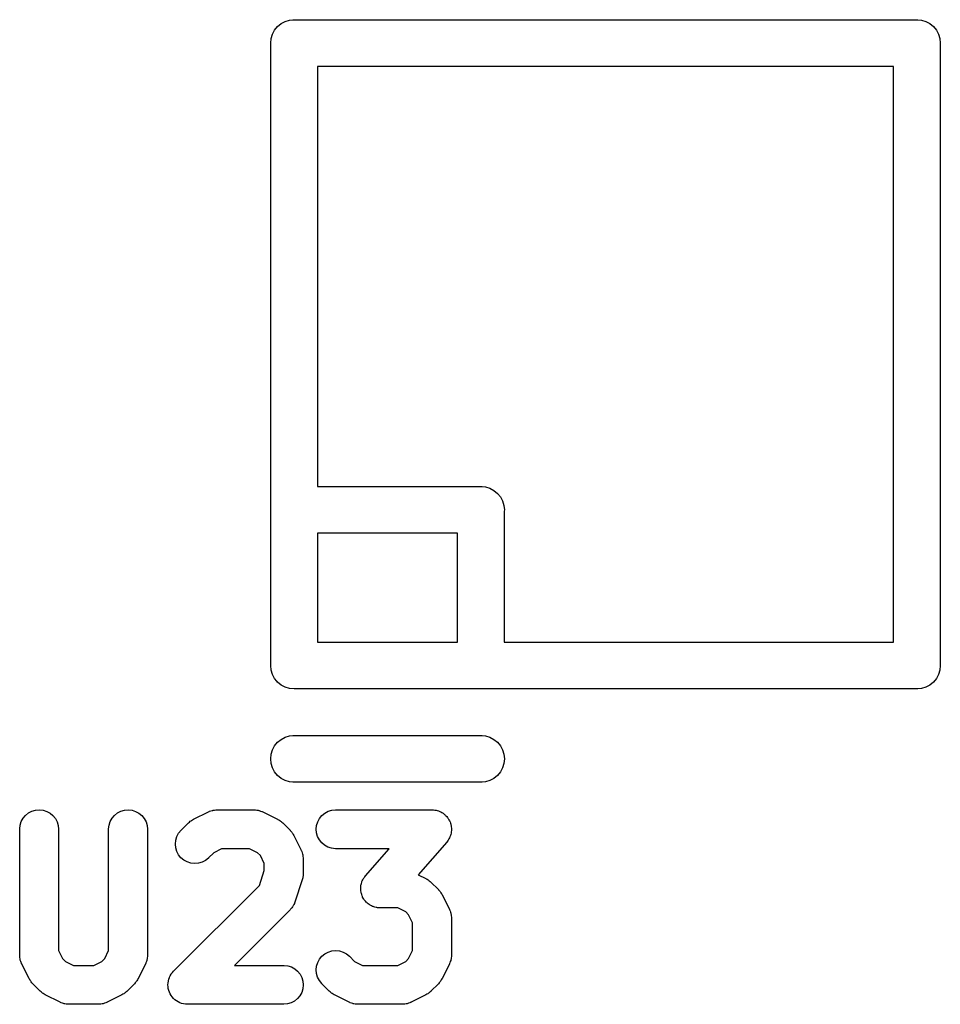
# Model space of a CAD drawing. Extents: x 57.3 to 93.1, y -79.3 to -45.8.
# Tile 7 of 33: x 71.6 to 74.6, y -70.1 to -66.9. Entities that reach past the tile are written whole.
import ezdxf

# ---------------------------------------------------------------- set-up
doc = ezdxf.new("R2010")
doc.units = 0
doc.header["$MEASUREMENT"] = 0
doc.layers.add('BLACK', color=7, linetype='CONTINUOUS')

msp = doc.modelspace()

# ---------------------------------------------------------------- linework, layer by layer
at = {"layer": 'BLACK', "linetype": 'CONTINUOUS'}
for p, q in [((72.4373, -66.9581), (72.4467, -66.9467)), ((72.4467, -66.9467), (72.4581, -66.9373)), ((72.4581, -66.9373), (72.4712, -66.9304)), ((72.4712, -66.9304), (72.4853, -66.9261)), ((72.4853, -66.9261), (72.4963, -66.925)), ((72.4963, -66.925), (72.5, -66.9246)), ((72.5, -66.9246), (72.5037, -66.925)), ((72.5037, -66.925), (74.4963, -66.925)), ((74.4963, -66.925), (74.5, -66.9246)), ((74.5, -66.9246), (74.5037, -66.925)), ((74.5037, -66.925), (74.5147, -66.9261)), ((74.5147, -66.9261), (74.5288, -66.9304)), ((74.5288, -66.9304), (74.5419, -66.9373)), ((74.5419, -66.9373), (74.5533, -66.9467)), ((74.5533, -66.9467), (74.5627, -66.9581)), ((72.4261, -66.9853), (72.4304, -66.9712)), ((72.4304, -66.9712), (72.4373, -66.9581)), ((74.5627, -66.9581), (74.5696, -66.9712)), ((74.5696, -66.9712), (74.5739, -66.9853)), ((72.4246, -67), (72.4261, -66.9853)), ((72.425, -67.0037), (72.4246, -67)), ((72.425, -68.4963), (72.425, -67.0037)), ((74.5739, -66.9853), (74.5754, -67)), ((74.5754, -67), (74.575, -67.0037)), ((74.575, -67.0037), (74.575, -68.9963)), ((72.575, -67.075), (72.575, -68.425)), ((74.425, -67.075), (72.575, -67.075)), ((74.425, -68.925), (74.425, -67.075)), ((72.575, -68.425), (73.0963, -68.425)), ((73.0963, -68.425), (73.1, -68.4246)), ((73.1, -68.4246), (73.1037, -68.425)), ((73.1037, -68.425), (73.1147, -68.4261)), ((73.1147, -68.4261), (73.1288, -68.4304)), ((73.1288, -68.4304), (73.1419, -68.4373)), ((73.1419, -68.4373), (73.1533, -68.4467)), ((73.1533, -68.4467), (73.1627, -68.4581)), ((73.1627, -68.4581), (73.1696, -68.4712)), ((72.4246, -68.5), (72.425, -68.4963)), ((72.425, -68.5037), (72.4246, -68.5)), ((73.1696, -68.4712), (73.1739, -68.4853)), ((73.1739, -68.4853), (73.1754, -68.5)), ((73.1754, -68.5), (73.175, -68.5037)), ((72.425, -68.9963), (72.425, -68.5037)), ((73.175, -68.5037), (73.175, -68.925)), ((72.575, -68.575), (72.575, -68.925)), ((73.025, -68.575), (72.575, -68.575)), ((73.025, -68.925), (73.025, -68.575)), ((72.575, -68.925), (73.025, -68.925)), ((73.175, -68.925), (74.425, -68.925)), ((72.4246, -69), (72.425, -68.9963)), ((72.4261, -69.0147), (72.4246, -69)), ((74.5754, -69), (74.5739, -69.0147)), ((74.575, -68.9963), (74.5754, -69)), ((72.4304, -69.0288), (72.4261, -69.0147)), ((72.4373, -69.0419), (72.4304, -69.0288)), ((74.5696, -69.0288), (74.5627, -69.0419)), ((74.5739, -69.0147), (74.5696, -69.0288)), ((72.4445, -69.0506), (72.4373, -69.0419)), ((72.4467, -69.0533), (72.4445, -69.0506)), ((72.4581, -69.0627), (72.4467, -69.0533)), ((72.4712, -69.0696), (72.4581, -69.0627)), ((72.4853, -69.0739), (72.4712, -69.0696)), ((74.5288, -69.0696), (74.5147, -69.0739)), ((74.5419, -69.0627), (74.5288, -69.0696)), ((74.5533, -69.0533), (74.5419, -69.0627)), ((74.5627, -69.0419), (74.5533, -69.0533)), ((72.5, -69.0754), (72.4853, -69.0739)), ((72.5037, -69.075), (72.5, -69.0754)), ((73.0963, -69.075), (72.5037, -69.075)), ((73.1, -69.0754), (73.0963, -69.075)), ((73.1037, -69.075), (73.1, -69.0754)), ((74.4963, -69.075), (73.1037, -69.075)), ((74.5, -69.0754), (74.4963, -69.075)), ((74.5037, -69.075), (74.5, -69.0754)), ((74.5147, -69.0739), (74.5037, -69.075)), ((72.4581, -69.2373), (72.4712, -69.2304)), ((72.4712, -69.2304), (72.4853, -69.2261)), ((72.4853, -69.2261), (72.4963, -69.225)), ((72.4963, -69.225), (73.1037, -69.225)), ((73.1037, -69.225), (73.1147, -69.2261)), ((73.1147, -69.2261), (73.1288, -69.2304)), ((73.1288, -69.2304), (73.1419, -69.2373)), ((72.4304, -69.2712), (72.4373, -69.2581)), ((72.4373, -69.2581), (72.4467, -69.2467)), ((72.4467, -69.2467), (72.4581, -69.2373)), ((73.1419, -69.2373), (73.1533, -69.2467)), ((73.1533, -69.2467), (73.1627, -69.2581)), ((73.1627, -69.2581), (73.1696, -69.2712)), ((72.4246, -69.3), (72.4261, -69.2853)), ((72.4261, -69.2853), (72.4304, -69.2712)), ((73.1696, -69.2712), (73.1739, -69.2853)), ((73.1739, -69.2853), (73.1754, -69.3)), ((72.4261, -69.3147), (72.4246, -69.3)), ((72.4304, -69.3288), (72.4261, -69.3147)), ((73.1739, -69.3147), (73.1696, -69.3288)), ((73.1754, -69.3), (73.1739, -69.3147)), ((72.4373, -69.3419), (72.4304, -69.3288)), ((72.4467, -69.3533), (72.4373, -69.3419)), ((72.4581, -69.3627), (72.4467, -69.3533)), ((73.1533, -69.3533), (73.1419, -69.3627)), ((73.1627, -69.3419), (73.1533, -69.3533)), ((73.1696, -69.3288), (73.1627, -69.3419)), ((72.4712, -69.3696), (72.4581, -69.3627)), ((72.4853, -69.3739), (72.4712, -69.3696)), ((72.4963, -69.375), (72.4853, -69.3739)), ((73.1037, -69.375), (72.4963, -69.375)), ((73.1147, -69.3739), (73.1037, -69.375)), ((73.1288, -69.3696), (73.1147, -69.3739)), ((73.1419, -69.3627), (73.1288, -69.3696)), ((71.6294, -69.4909), (71.6372, -69.4815)), ((71.6372, -69.4815), (71.6467, -69.4739)), ((71.6467, -69.4739), (71.6575, -69.4682)), ((71.6575, -69.4682), (71.6692, -69.4648)), ((71.6692, -69.4648), (71.6814, -69.4637)), ((71.6814, -69.4637), (71.6935, -69.465)), ((71.6935, -69.465), (71.7052, -69.4686)), ((71.7052, -69.4686), (71.7159, -69.4744)), ((71.7159, -69.4744), (71.7253, -69.4821)), ((71.7253, -69.4821), (71.733, -69.4916)), ((71.9151, -69.4909), (71.9229, -69.4815)), ((71.9229, -69.4815), (71.9324, -69.4739)), ((71.9324, -69.4739), (71.9433, -69.4682)), ((71.9433, -69.4682), (71.955, -69.4648)), ((71.955, -69.4648), (71.9671, -69.4637)), ((71.9671, -69.4637), (71.9792, -69.465)), ((71.9792, -69.465), (71.9909, -69.4686)), ((71.9909, -69.4686), (72.0016, -69.4744)), ((72.0016, -69.4744), (72.011, -69.4821)), ((72.011, -69.4821), (72.0187, -69.4916)), ((72.1768, -69.4941), (72.2244, -69.4703)), ((72.2244, -69.4703), (72.2252, -69.4699)), ((72.2252, -69.4699), (72.2269, -69.4693)), ((72.2269, -69.4693), (72.2286, -69.4684)), ((72.2286, -69.4684), (72.2327, -69.4672)), ((72.2327, -69.4672), (72.2367, -69.4657)), ((72.2367, -69.4657), (72.2385, -69.4654)), ((72.2385, -69.4654), (72.2402, -69.4649)), ((72.2402, -69.4649), (72.2445, -69.4645)), ((72.2445, -69.4645), (72.2487, -69.4638)), ((72.2487, -69.4638), (72.2505, -69.4639)), ((72.2505, -69.4639), (72.2524, -69.4637)), ((72.2524, -69.4637), (72.3714, -69.4637)), ((72.3714, -69.4637), (72.3723, -69.4637)), ((72.3723, -69.4637), (72.3741, -69.4639)), ((72.3741, -69.4639), (72.376, -69.4639)), ((72.376, -69.4639), (72.3802, -69.4646)), ((72.3802, -69.4646), (72.3844, -69.4651)), ((72.3844, -69.4651), (72.3862, -69.4656)), ((72.3862, -69.4656), (72.388, -69.4659)), ((72.388, -69.4659), (72.392, -69.4675)), ((72.392, -69.4675), (72.396, -69.4687)), ((72.396, -69.4687), (72.3977, -69.4696)), ((72.3977, -69.4696), (72.3994, -69.4703)), ((72.3994, -69.4703), (72.447, -69.4941)), ((72.5815, -69.4912), (72.5893, -69.4818)), ((72.5893, -69.4818), (72.5987, -69.4741)), ((72.5987, -69.4741), (72.6095, -69.4684)), ((72.6095, -69.4684), (72.6212, -69.4649)), ((72.6212, -69.4649), (72.6333, -69.4637)), ((72.6333, -69.4637), (72.9429, -69.4637)), ((72.9429, -69.4637), (72.9437, -69.4637)), ((72.9437, -69.4637), (72.9476, -69.4641)), ((72.9476, -69.4641), (72.9515, -69.4643)), ((72.9515, -69.4643), (72.9537, -69.4648)), ((72.9537, -69.4648), (72.9559, -69.4651)), ((72.9559, -69.4651), (72.9596, -69.4662)), ((72.9596, -69.4662), (72.9634, -69.4672)), ((72.9634, -69.4672), (72.9654, -69.4681)), ((72.9654, -69.4681), (72.9675, -69.4687)), ((72.9675, -69.4687), (72.9709, -69.4706)), ((72.9709, -69.4706), (72.9745, -69.4723)), ((72.9745, -69.4723), (72.9762, -69.4736)), ((72.9762, -69.4736), (72.9782, -69.4746)), ((72.9782, -69.4746), (72.9812, -69.4771)), ((72.9812, -69.4771), (72.9843, -69.4794)), ((72.9843, -69.4794), (72.9858, -69.4811)), ((72.9858, -69.4811), (72.9875, -69.4825)), ((72.9875, -69.4825), (72.99, -69.4855)), ((71.6185, -69.5253), (71.6198, -69.5132)), ((71.6198, -69.5132), (71.6235, -69.5016)), ((71.6235, -69.5016), (71.6294, -69.4909)), ((71.733, -69.4916), (71.7387, -69.5024)), ((71.7387, -69.5024), (71.7423, -69.514)), ((71.7423, -69.514), (71.7435, -69.5262)), ((71.9042, -69.5253), (71.9055, -69.5132)), ((71.9055, -69.5132), (71.9092, -69.5016)), ((71.9092, -69.5016), (71.9151, -69.4909)), ((72.0187, -69.4916), (72.0245, -69.5024)), ((72.0245, -69.5024), (72.028, -69.514)), ((72.028, -69.514), (72.0292, -69.5262)), ((72.1368, -69.5296), (72.1606, -69.5058)), ((72.1606, -69.5058), (72.1612, -69.5052)), ((72.1612, -69.5052), (72.1639, -69.503)), ((72.1639, -69.503), (72.1665, -69.5006)), ((72.1665, -69.5006), (72.1687, -69.4992)), ((72.1687, -69.4992), (72.1707, -69.4976)), ((72.1707, -69.4976), (72.1738, -69.496)), ((72.1738, -69.496), (72.1768, -69.4941)), ((72.447, -69.4941), (72.4478, -69.4945)), ((72.4478, -69.4945), (72.4507, -69.4964)), ((72.4507, -69.4964), (72.4538, -69.4981)), ((72.4538, -69.4981), (72.4558, -69.4997)), ((72.4558, -69.4997), (72.458, -69.5011)), ((72.458, -69.5011), (72.4605, -69.5036)), ((72.4605, -69.5036), (72.4632, -69.5058)), ((72.4632, -69.5058), (72.487, -69.5296)), ((72.5708, -69.5258), (72.5721, -69.5136)), ((72.5721, -69.5136), (72.5757, -69.502)), ((72.5757, -69.502), (72.5815, -69.4912)), ((72.99, -69.4855), (72.9926, -69.4884)), ((72.9926, -69.4884), (72.9938, -69.4903)), ((72.9938, -69.4903), (72.9952, -69.492)), ((72.9952, -69.492), (72.997, -69.4954)), ((72.997, -69.4954), (72.999, -69.4988)), ((72.999, -69.4988), (72.9998, -69.5008)), ((72.9998, -69.5008), (73.0008, -69.5028)), ((73.0008, -69.5028), (73.0019, -69.5065)), ((73.0019, -69.5065), (73.0033, -69.5102)), ((73.0033, -69.5102), (73.0036, -69.5124)), ((73.0036, -69.5124), (73.0042, -69.5145)), ((73.0042, -69.5145), (73.0046, -69.5184)), ((71.6185, -69.5262), (71.6185, -69.5253)), ((71.6185, -69.931), (71.6185, -69.5262)), ((71.7435, -69.5262), (71.7435, -69.9162)), ((71.9042, -69.5262), (71.9042, -69.5253)), ((71.9042, -69.9162), (71.9042, -69.5262)), ((72.0292, -69.5262), (72.0292, -69.931)), ((72.1233, -69.5498), (72.129, -69.539)), ((72.129, -69.539), (72.1368, -69.5296)), ((72.487, -69.5296), (72.4877, -69.5302)), ((72.4877, -69.5302), (72.4899, -69.533)), ((72.4899, -69.533), (72.4923, -69.5355)), ((72.4923, -69.5355), (72.4937, -69.5377)), ((72.4937, -69.5377), (72.4953, -69.5398)), ((72.4953, -69.5398), (72.4969, -69.5429)), ((72.4969, -69.5429), (72.4988, -69.5459)), ((72.4988, -69.5459), (72.5226, -69.5935)), ((72.5719, -69.5379), (72.5708, -69.5258)), ((72.5754, -69.5496), (72.5719, -69.5379)), ((73.002, -69.5463), (73.0011, -69.5483)), ((73.0029, -69.5425), (73.002, -69.5463)), ((73.0041, -69.5388), (73.0029, -69.5425)), ((73.0043, -69.5366), (73.0041, -69.5388)), ((73.0048, -69.5344), (73.0043, -69.5366)), ((73.0046, -69.5184), (73.0052, -69.5222)), ((73.0049, -69.5305), (73.0048, -69.5344)), ((73.0054, -69.5266), (73.0049, -69.5305)), ((73.0052, -69.5222), (73.0052, -69.5244)), ((73.0052, -69.5244), (73.0054, -69.5266)), ((72.1185, -69.5736), (72.1197, -69.5615)), ((72.1196, -69.5857), (72.1185, -69.5736)), ((72.1197, -69.5615), (72.1233, -69.5498)), ((72.581, -69.5604), (72.5754, -69.5496)), ((72.5887, -69.5699), (72.581, -69.5604)), ((72.598, -69.5778), (72.5887, -69.5699)), ((72.6087, -69.5836), (72.598, -69.5778)), ((72.9899, -69.5673), (72.8982, -69.6721)), ((72.9922, -69.5642), (72.9899, -69.5673)), ((72.9947, -69.5611), (72.9922, -69.5642)), ((72.9957, -69.5592), (72.9947, -69.5611)), ((72.997, -69.5574), (72.9957, -69.5592)), ((72.9986, -69.5538), (72.997, -69.5574)), ((73.0005, -69.5504), (72.9986, -69.5538)), ((73.0011, -69.5483), (73.0005, -69.5504)), ((72.1231, -69.5974), (72.1196, -69.5857)), ((72.1288, -69.6082), (72.1231, -69.5974)), ((72.1365, -69.6177), (72.1288, -69.6082)), ((72.2418, -69.6014), (72.2251, -69.618)), ((72.2671, -69.5887), (72.2418, -69.6014)), ((72.3567, -69.5887), (72.2671, -69.5887)), ((72.382, -69.6014), (72.3567, -69.5887)), ((72.3915, -69.6108), (72.382, -69.6014)), ((72.5226, -69.5935), (72.523, -69.5943)), ((72.523, -69.5943), (72.5236, -69.596)), ((72.5236, -69.596), (72.5245, -69.5976)), ((72.5245, -69.5976), (72.5257, -69.6017)), ((72.5257, -69.6017), (72.5272, -69.6057)), ((72.5272, -69.6057), (72.5274, -69.6075)), ((72.5274, -69.6075), (72.528, -69.6093)), ((72.528, -69.6093), (72.5284, -69.6135)), ((72.6203, -69.5873), (72.6087, -69.5836)), ((72.6325, -69.5887), (72.6203, -69.5873)), ((72.6333, -69.5887), (72.6325, -69.5887)), ((72.8051, -69.5887), (72.6333, -69.5887)), ((72.7292, -69.6755), (72.8051, -69.5887)), ((72.1458, -69.6255), (72.1365, -69.6177)), ((72.1565, -69.6313), (72.1458, -69.6255)), ((72.1682, -69.635), (72.1565, -69.6313)), ((72.1803, -69.6363), (72.1682, -69.635)), ((72.1924, -69.6352), (72.1803, -69.6363)), ((72.2042, -69.6318), (72.1924, -69.6352)), ((72.215, -69.6262), (72.2042, -69.6318)), ((72.2245, -69.6186), (72.215, -69.6262)), ((72.2251, -69.618), (72.2245, -69.6186)), ((72.4042, -69.6362), (72.3915, -69.6108)), ((72.4042, -69.6589), (72.4042, -69.6362)), ((72.5284, -69.6135), (72.5291, -69.6178)), ((72.5291, -69.6178), (72.529, -69.6196)), ((72.529, -69.6196), (72.5292, -69.6214)), ((72.5292, -69.6214), (72.5292, -69.669)), ((72.3882, -69.7067), (72.4042, -69.6589)), ((72.5288, -69.6734), (72.5287, -69.6769)), ((72.5292, -69.6699), (72.5288, -69.6734)), ((72.5292, -69.669), (72.5292, -69.6699)), ((72.8982, -69.6721), (72.9232, -69.6846)), ((72.526, -69.6888), (72.5022, -69.7602)), ((72.5267, -69.6854), (72.526, -69.6888)), ((72.5278, -69.682), (72.5267, -69.6854)), ((72.5281, -69.6795), (72.5278, -69.682)), ((72.5287, -69.6769), (72.5281, -69.6795)), ((72.7147, -69.7063), (72.715, -69.7041)), ((72.715, -69.7041), (72.7161, -69.7004)), ((72.7161, -69.7004), (72.717, -69.6965)), ((72.717, -69.6965), (72.7179, -69.6945)), ((72.7179, -69.6945), (72.7186, -69.6924)), ((72.7186, -69.6924), (72.7204, -69.689)), ((72.7204, -69.689), (72.7221, -69.6854)), ((72.7221, -69.6854), (72.7233, -69.6836)), ((72.7233, -69.6836), (72.7244, -69.6817)), ((72.7244, -69.6817), (72.7269, -69.6787)), ((72.7269, -69.6787), (72.7292, -69.6755)), ((72.9232, -69.6846), (72.924, -69.685)), ((72.924, -69.685), (72.9269, -69.6869)), ((72.9269, -69.6869), (72.93, -69.6885)), ((72.93, -69.6885), (72.932, -69.6902)), ((72.932, -69.6902), (72.9342, -69.6916)), ((72.9342, -69.6916), (72.9367, -69.6941)), ((72.9367, -69.6941), (72.9394, -69.6963)), ((72.9394, -69.6963), (72.9632, -69.7201)), ((72.1129, -69.982), (72.3882, -69.7067)), ((72.7137, -69.7162), (72.7141, -69.7123)), ((72.7139, -69.7184), (72.7137, -69.7162)), ((72.7138, -69.7206), (72.7139, -69.7184)), ((72.7144, -69.7245), (72.7138, -69.7206)), ((72.7141, -69.7123), (72.7142, -69.7084)), ((72.7142, -69.7084), (72.7147, -69.7063)), ((72.7148, -69.7284), (72.7144, -69.7245)), ((72.7154, -69.7305), (72.7148, -69.7284)), ((72.7158, -69.7326), (72.7154, -69.7305)), ((72.7171, -69.7363), (72.7158, -69.7326)), ((72.7182, -69.7401), (72.7171, -69.7363)), ((72.9632, -69.7201), (72.9639, -69.7207)), ((72.9639, -69.7207), (72.966, -69.7235)), ((72.966, -69.7235), (72.9685, -69.726)), ((72.9685, -69.726), (72.9698, -69.7282)), ((72.9698, -69.7282), (72.9715, -69.7302)), ((72.9715, -69.7302), (72.9731, -69.7334)), ((72.9731, -69.7334), (72.9749, -69.7363)), ((72.9749, -69.7363), (72.9988, -69.784)), ((72.4985, -69.7683), (72.4967, -69.7721)), ((72.5006, -69.7645), (72.4985, -69.7683)), ((72.5011, -69.7627), (72.5006, -69.7645)), ((72.5019, -69.7611), (72.5011, -69.7627)), ((72.5022, -69.7602), (72.5019, -69.7611)), ((72.7193, -69.742), (72.7182, -69.7401)), ((72.72, -69.7441), (72.7193, -69.742)), ((72.7221, -69.7474), (72.72, -69.7441)), ((72.7239, -69.7509), (72.7221, -69.7474)), ((72.7253, -69.7526), (72.7239, -69.7509)), ((72.7264, -69.7545), (72.7253, -69.7526)), ((72.7291, -69.7573), (72.7264, -69.7545)), ((72.7315, -69.7604), (72.7291, -69.7573)), ((72.7332, -69.7618), (72.7315, -69.7604)), ((72.7347, -69.7634), (72.7332, -69.7618)), ((72.7379, -69.7657), (72.7347, -69.7634)), ((72.7409, -69.7682), (72.7379, -69.7657)), ((72.7428, -69.7693), (72.7409, -69.7682)), ((72.4871, -69.7847), (72.308, -69.9637)), ((72.4882, -69.7832), (72.4871, -69.7847)), ((72.4896, -69.782), (72.4882, -69.7832)), ((72.4921, -69.7785), (72.4896, -69.782)), ((72.4948, -69.7752), (72.4921, -69.7785)), ((72.4957, -69.7736), (72.4948, -69.7752)), ((72.4967, -69.7721), (72.4957, -69.7736)), ((72.7446, -69.7706), (72.7428, -69.7693)), ((72.7481, -69.7722), (72.7446, -69.7706)), ((72.7516, -69.7741), (72.7481, -69.7722)), ((72.7537, -69.7748), (72.7516, -69.7741)), ((72.7557, -69.7757), (72.7537, -69.7748)), ((72.7595, -69.7766), (72.7557, -69.7757)), ((72.7632, -69.7778), (72.7595, -69.7766)), ((72.7654, -69.778), (72.7632, -69.7778)), ((72.7675, -69.7786), (72.7654, -69.778)), ((72.7714, -69.7787), (72.7675, -69.7786)), ((72.7753, -69.7792), (72.7714, -69.7787)), ((72.7762, -69.7792), (72.7753, -69.7792)), ((72.8329, -69.7792), (72.7762, -69.7792)), ((72.8582, -69.7918), (72.8329, -69.7792)), ((72.8677, -69.8013), (72.8582, -69.7918)), ((72.9988, -69.784), (72.9991, -69.7847)), ((72.9991, -69.7847), (72.9998, -69.7865)), ((72.9998, -69.7865), (73.0006, -69.7881)), ((73.0006, -69.7881), (73.0019, -69.7922)), ((73.0019, -69.7922), (73.0033, -69.7962)), ((73.0033, -69.7962), (73.0036, -69.798)), ((73.0036, -69.798), (73.0042, -69.7998)), ((73.0042, -69.7998), (73.0046, -69.804)), ((72.8804, -69.8267), (72.8677, -69.8013)), ((72.8804, -69.9162), (72.8804, -69.8267)), ((73.0046, -69.804), (73.0052, -69.8082)), ((73.0052, -69.8082), (73.0052, -69.8101)), ((73.0052, -69.8101), (73.0054, -69.8119)), ((73.0054, -69.8119), (73.0054, -69.931)), ((71.7435, -69.9162), (71.7561, -69.9415)), ((71.8915, -69.9415), (71.9042, -69.9162)), ((72.5894, -69.9341), (72.5989, -69.9264)), ((72.5989, -69.9264), (72.6097, -69.9207)), ((72.6097, -69.9207), (72.6214, -69.9172)), ((72.6214, -69.9172), (72.6336, -69.9161)), ((72.6336, -69.9161), (72.6457, -69.9173)), ((72.6457, -69.9173), (72.6574, -69.9209)), ((72.6574, -69.9209), (72.6681, -69.9266)), ((72.6681, -69.9266), (72.6775, -69.9344)), ((72.8677, -69.9415), (72.8804, -69.9162)), ((71.6186, -69.9328), (71.6185, -69.931)), ((71.6186, -69.9346), (71.6186, -69.9328)), ((71.6192, -69.9388), (71.6186, -69.9346)), ((71.6196, -69.9431), (71.6192, -69.9388)), ((71.6202, -69.9449), (71.6196, -69.9431)), ((71.6205, -69.9467), (71.6202, -69.9449)), ((71.6219, -69.9507), (71.6205, -69.9467)), ((71.6232, -69.9548), (71.6219, -69.9507)), ((71.624, -69.9564), (71.6232, -69.9548)), ((71.6247, -69.9581), (71.624, -69.9564)), ((71.6251, -69.9589), (71.6247, -69.9581)), ((71.7561, -69.9415), (71.7656, -69.951)), ((71.7656, -69.951), (71.7909, -69.9637)), ((71.8567, -69.9637), (71.882, -69.951)), ((71.882, -69.951), (71.8915, -69.9415)), ((72.0232, -69.9572), (72.0226, -69.9589)), ((72.0241, -69.9556), (72.0232, -69.9572)), ((72.0254, -69.9515), (72.0241, -69.9556)), ((72.0269, -69.9475), (72.0254, -69.9515)), ((72.0272, -69.9457), (72.0269, -69.9475)), ((72.0278, -69.9439), (72.0272, -69.9457)), ((72.0283, -69.9397), (72.0278, -69.9439)), ((72.029, -69.9355), (72.0283, -69.9397)), ((72.0292, -69.9318), (72.029, -69.9337)), ((72.029, -69.9337), (72.029, -69.9355)), ((72.0292, -69.931), (72.0292, -69.9318)), ((72.5722, -69.9658), (72.5758, -69.9541)), ((72.5758, -69.9541), (72.5816, -69.9434)), ((72.5816, -69.9434), (72.5894, -69.9341)), ((72.6775, -69.9344), (72.6942, -69.951)), ((72.6942, -69.951), (72.7195, -69.9637)), ((72.8329, -69.9637), (72.8582, -69.951)), ((72.8582, -69.951), (72.8677, -69.9415)), ((72.9994, -69.9572), (72.9988, -69.9589)), ((73.0003, -69.9556), (72.9994, -69.9572)), ((73.0016, -69.9515), (73.0003, -69.9556)), ((73.0031, -69.9475), (73.0016, -69.9515)), ((73.0034, -69.9457), (73.0031, -69.9475)), ((73.004, -69.9439), (73.0034, -69.9457)), ((73.0045, -69.9397), (73.004, -69.9439)), ((73.0052, -69.9355), (73.0045, -69.9397)), ((73.0054, -69.9318), (73.0051, -69.9337)), ((73.0051, -69.9337), (73.0052, -69.9355)), ((73.0054, -69.931), (73.0054, -69.9318)), ((71.6489, -70.0065), (71.6251, -69.9589)), ((71.7909, -69.9637), (71.8567, -69.9637)), ((72.0226, -69.9589), (71.9988, -70.0065)), ((72.1053, -69.9912), (72.1092, -69.9866)), ((72.1092, -69.9866), (72.1129, -69.982)), ((72.308, -69.9637), (72.4667, -69.9637)), ((72.4667, -69.9637), (72.4675, -69.9637)), ((72.4675, -69.9637), (72.4797, -69.9651)), ((72.4797, -69.9651), (72.4913, -69.9687)), ((72.4913, -69.9687), (72.502, -69.9746)), ((72.502, -69.9746), (72.5113, -69.9825)), ((72.5113, -69.9825), (72.519, -69.992)), ((72.5708, -69.9779), (72.5722, -69.9658)), ((72.5719, -69.9901), (72.5708, -69.9779)), ((72.7195, -69.9637), (72.8329, -69.9637)), ((72.9988, -69.9589), (72.9749, -70.0065)), ((71.6507, -70.0095), (71.6489, -70.0065)), ((71.6523, -70.0126), (71.6507, -70.0095)), ((71.654, -70.0146), (71.6523, -70.0126)), ((71.6554, -70.0168), (71.654, -70.0146)), ((71.6578, -70.0194), (71.6554, -70.0168)), ((71.66, -70.0221), (71.6578, -70.0194)), ((71.9893, -70.0201), (71.987, -70.0228)), ((71.9917, -70.0175), (71.9893, -70.0201)), ((71.9931, -70.0153), (71.9917, -70.0175)), ((71.9948, -70.0133), (71.9931, -70.0153)), ((71.9965, -70.0102), (71.9948, -70.0133)), ((71.9984, -70.0073), (71.9965, -70.0102)), ((71.9988, -70.0065), (71.9984, -70.0073)), ((72.0946, -70.0258), (72.0953, -70.0199)), ((72.0953, -70.0199), (72.0959, -70.0138)), ((72.0959, -70.0136), (72.0976, -70.0081)), ((72.0959, -70.0137), (72.0959, -70.0136)), ((72.0959, -70.0138), (72.0959, -70.0137)), ((72.0976, -70.0081), (72.0994, -70.0022)), ((72.0994, -70.0022), (72.0995, -70.0021)), ((72.0995, -70.002), (72.1023, -69.9968)), ((72.0995, -70.0021), (72.0995, -70.002)), ((72.1023, -69.9968), (72.1052, -69.9914)), ((72.1052, -69.9914), (72.1053, -69.9913)), ((72.1053, -69.9913), (72.1053, -69.9912)), ((72.519, -69.992), (72.5246, -70.0028)), ((72.5246, -70.0028), (72.5281, -70.0145)), ((72.5281, -70.0145), (72.5292, -70.0266)), ((72.5753, -70.0018), (72.5719, -69.9901)), ((72.5809, -70.0126), (72.5753, -70.0018)), ((72.5885, -70.0221), (72.5809, -70.0126)), ((72.9655, -70.0201), (72.9632, -70.0228)), ((72.9679, -70.0175), (72.9655, -70.0201)), ((72.9693, -70.0154), (72.9679, -70.0175)), ((72.971, -70.0133), (72.9693, -70.0154)), ((72.9726, -70.0102), (72.971, -70.0133)), ((72.9746, -70.0073), (72.9726, -70.0102)), ((72.9749, -70.0065), (72.9746, -70.0073)), ((71.6606, -70.0228), (71.66, -70.0221)), ((71.6844, -70.0466), (71.6606, -70.0228)), ((71.6871, -70.0488), (71.6844, -70.0466)), ((71.6896, -70.0512), (71.6871, -70.0488)), ((71.6918, -70.0527), (71.6896, -70.0512)), ((71.6938, -70.0543), (71.6918, -70.0527)), ((71.9573, -70.0518), (71.9551, -70.0532)), ((71.9599, -70.0494), (71.9573, -70.0518)), ((71.9626, -70.0472), (71.9599, -70.0494)), ((71.9632, -70.0466), (71.9626, -70.0472)), ((71.987, -70.0228), (71.9632, -70.0466)), ((72.0947, -70.0259), (72.0946, -70.0258)), ((72.0946, -70.026), (72.0947, -70.0259)), ((72.0952, -70.0321), (72.0946, -70.026)), ((72.0957, -70.0379), (72.0952, -70.0321)), ((72.0958, -70.038), (72.0957, -70.0379)), ((72.0958, -70.0381), (72.0958, -70.038)), ((72.0975, -70.0438), (72.0958, -70.0381)), ((72.0992, -70.0496), (72.0975, -70.0438)), ((72.0992, -70.0497), (72.0992, -70.0496)), ((72.0993, -70.0498), (72.0992, -70.0497)), ((72.1019, -70.0548), (72.0993, -70.0498)), ((72.5243, -70.0504), (72.5185, -70.0611)), ((72.5279, -70.0388), (72.5243, -70.0504)), ((72.5292, -70.0266), (72.5279, -70.0388)), ((72.5891, -70.0228), (72.5885, -70.0221)), ((72.6129, -70.0466), (72.5891, -70.0228)), ((72.6157, -70.0488), (72.6129, -70.0466)), ((72.6182, -70.0512), (72.6157, -70.0488)), ((72.6204, -70.0527), (72.6182, -70.0512)), ((72.6224, -70.0543), (72.6204, -70.0527)), ((72.9335, -70.0518), (72.9313, -70.0532)), ((72.9361, -70.0494), (72.9335, -70.0518)), ((72.9388, -70.0472), (72.9361, -70.0494)), ((72.9394, -70.0466), (72.9388, -70.0472)), ((72.9632, -70.0228), (72.9394, -70.0466)), ((71.6969, -70.056), (71.6938, -70.0543)), ((71.6998, -70.0579), (71.6969, -70.056)), ((71.7006, -70.0583), (71.6998, -70.0579)), ((71.7482, -70.0821), (71.7006, -70.0583)), ((71.75, -70.0828), (71.7482, -70.0821)), ((71.7516, -70.0836), (71.75, -70.0828)), ((71.7556, -70.0849), (71.7516, -70.0836)), ((71.8952, -70.084), (71.8912, -70.0852)), ((71.8969, -70.0831), (71.8952, -70.084)), ((71.8986, -70.0825), (71.8969, -70.0831)), ((71.8994, -70.0821), (71.8986, -70.0825)), ((71.947, -70.0583), (71.8994, -70.0821)), ((71.95, -70.0564), (71.947, -70.0583)), ((71.9531, -70.0548), (71.95, -70.0564)), ((71.9551, -70.0532), (71.9531, -70.0548)), ((72.1048, -70.0604), (72.1019, -70.0548)), ((72.1049, -70.0605), (72.1048, -70.0604)), ((72.105, -70.0606), (72.1049, -70.0605)), ((72.1085, -70.065), (72.105, -70.0606)), ((72.1125, -70.0699), (72.1085, -70.065)), ((72.1126, -70.07), (72.1125, -70.0699)), ((72.1126, -70.0701), (72.1126, -70.07)), ((72.1171, -70.0738), (72.1126, -70.0701)), ((72.1218, -70.0778), (72.1171, -70.0738)), ((72.1219, -70.0778), (72.1218, -70.0778)), ((72.122, -70.0779), (72.1219, -70.0778)), ((72.1273, -70.0808), (72.122, -70.0779)), ((72.1325, -70.0836), (72.1273, -70.0808)), ((72.1326, -70.0837), (72.1325, -70.0836)), ((72.1327, -70.0837), (72.1326, -70.0837)), ((72.1387, -70.0856), (72.1327, -70.0837)), ((72.4905, -70.084), (72.4788, -70.0875)), ((72.5013, -70.0782), (72.4905, -70.084)), ((72.5107, -70.0705), (72.5013, -70.0782)), ((72.5185, -70.0611), (72.5107, -70.0705)), ((72.6255, -70.056), (72.6224, -70.0543)), ((72.6284, -70.0579), (72.6255, -70.056)), ((72.6292, -70.0583), (72.6284, -70.0579)), ((72.6768, -70.0821), (72.6292, -70.0583)), ((72.6785, -70.0828), (72.6768, -70.0821)), ((72.6801, -70.0836), (72.6785, -70.0828)), ((72.6842, -70.0849), (72.6801, -70.0836)), ((72.8714, -70.084), (72.8673, -70.0852)), ((72.8731, -70.0831), (72.8714, -70.084)), ((72.8748, -70.0825), (72.8731, -70.0831)), ((72.8756, -70.0821), (72.8748, -70.0825)), ((72.9232, -70.0583), (72.8756, -70.0821)), ((72.9262, -70.0564), (72.9232, -70.0583)), ((72.9293, -70.0548), (72.9262, -70.0564)), ((72.9313, -70.0532), (72.9293, -70.0548)), ((71.7596, -70.0865), (71.7556, -70.0849)), ((71.7614, -70.0868), (71.7596, -70.0865)), ((71.7632, -70.0873), (71.7614, -70.0868)), ((71.7674, -70.0878), (71.7632, -70.0873)), ((71.7716, -70.0885), (71.7674, -70.0878)), ((71.7735, -70.0885), (71.7716, -70.0885)), ((71.7753, -70.0887), (71.7735, -70.0885)), ((71.7762, -70.0887), (71.7753, -70.0887)), ((71.8714, -70.0887), (71.7762, -70.0887)), ((71.8733, -70.0885), (71.8714, -70.0887)), ((71.8751, -70.0886), (71.8733, -70.0885)), ((71.8793, -70.0879), (71.8751, -70.0886)), ((71.8836, -70.0875), (71.8793, -70.0879)), ((71.8853, -70.087), (71.8836, -70.0875)), ((71.8871, -70.0867), (71.8853, -70.087)), ((71.8912, -70.0852), (71.8871, -70.0867)), ((72.1441, -70.0873), (72.1387, -70.0856)), ((72.1443, -70.0873), (72.1441, -70.0873)), ((72.1444, -70.0874), (72.1443, -70.0873)), ((72.1505, -70.088), (72.1444, -70.0874)), ((72.1563, -70.0887), (72.1505, -70.088)), ((72.1565, -70.0887), (72.1563, -70.0887)), ((72.1571, -70.0887), (72.1565, -70.0887)), ((72.1565, -70.0887), (72.1565, -70.0887)), ((72.1565, -70.0887), (72.1565, -70.0887)), ((72.4667, -70.0887), (72.1571, -70.0887)), ((72.4788, -70.0875), (72.4667, -70.0887)), ((72.6882, -70.0865), (72.6842, -70.0849)), ((72.69, -70.0868), (72.6882, -70.0865)), ((72.6918, -70.0873), (72.69, -70.0868)), ((72.696, -70.0878), (72.6918, -70.0873)), ((72.7002, -70.0885), (72.696, -70.0878)), ((72.7021, -70.0885), (72.7002, -70.0885)), ((72.7039, -70.0887), (72.7021, -70.0885)), ((72.7048, -70.0887), (72.7039, -70.0887)), ((72.8476, -70.0887), (72.7048, -70.0887)), ((72.8495, -70.0885), (72.8476, -70.0887)), ((72.8513, -70.0886), (72.8495, -70.0885)), ((72.8555, -70.0879), (72.8513, -70.0886)), ((72.8598, -70.0875), (72.8555, -70.0879)), ((72.8615, -70.087), (72.8598, -70.0875)), ((72.8633, -70.0867), (72.8615, -70.087)), ((72.8673, -70.0852), (72.8633, -70.0867))]:
    msp.add_line(p, q, dxfattribs=at)

doc.saveas('drawing.dxf')
